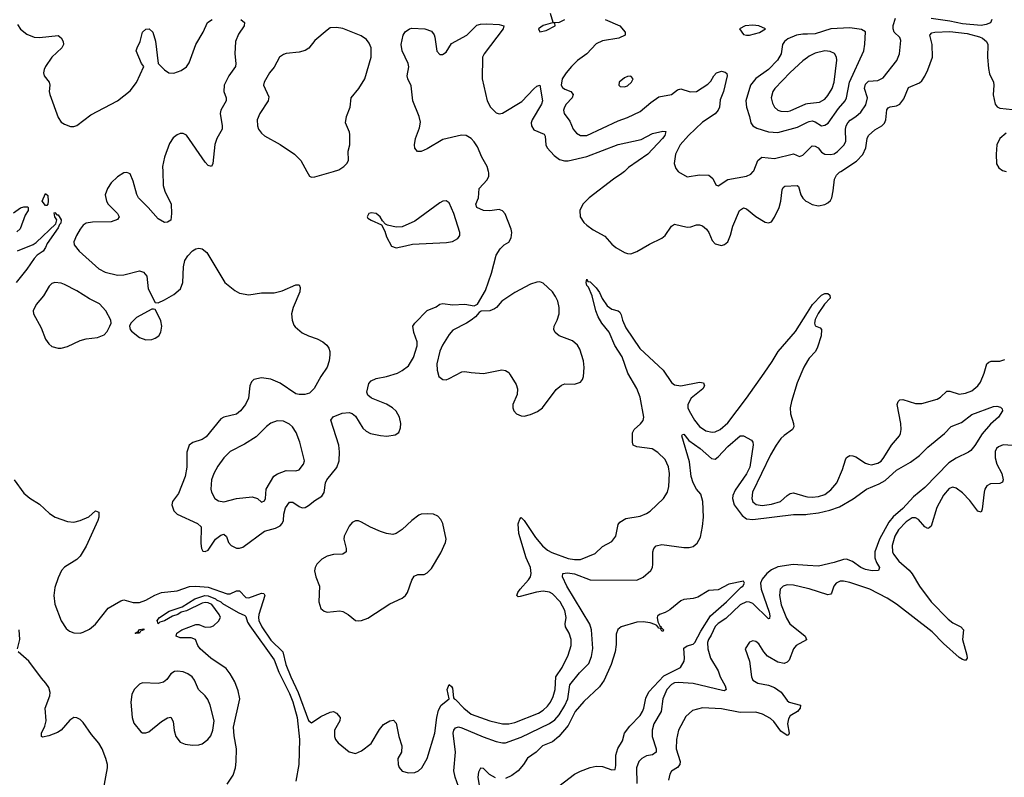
# Model space of a CAD drawing. Header units: inches. Extents: x 1550315 to 1685896, y 510706 to 640504.
# Tile 44 of 256: x 1584964 to 1591258, y 536129 to 540969. Entities that reach past the tile are written whole.
import ezdxf

# ---------------------------------------------------------------- set-up
doc = ezdxf.new("R2010")
doc.units = ezdxf.units.IN
doc.header["$MEASUREMENT"] = 0
for name, color, linetype in [('B5583', 7, 'Continuous'), ('B5584', 7, 'Continuous'), ('B5593', 7, 'Continuous'), ('B5594', 7, 'Continuous')]:
    doc.layers.add(name, color=color, linetype=linetype)

msp = doc.modelspace()

# ---------------------------------------------------------------- linework, layer by layer
at = {"layer": 'B5583', "color": 5}
for points, elevation in [([(1585879, 540000), (1585882.4, 539910), (1585893.2, 539873.2), (1585931.8, 539790), (1585934.9, 539730), (1585930, 539689.2), (1585910, 539676), (1585890, 539672.3), (1585850, 539697), (1585785.1, 539770), (1585724.2, 539830), (1585712.9, 539852.9), (1585690, 539937.2), (1585670, 539983.7), (1585650, 539993), (1585630, 539989.7), (1585590, 539965.4), (1585550, 539926.3), (1585525.2, 539890), (1585511.8, 539850), (1585518.7, 539810), (1585530, 539790.6), (1585590.5, 539730), (1585599.3, 539710), (1585590, 539693.2), (1585550, 539678.5), (1585430, 539675.4), (1585390, 539668.1), (1585370, 539655.5), (1585350, 539629.8), (1585326.8, 539590), (1585310.1, 539550), (1585311.8, 539530), (1585344.7, 539490), (1585470, 539376.3), (1585510, 539355), (1585590, 539335.9), (1585630, 539339.1), (1585730, 539363.7), (1585755.8, 539355.8), (1585777, 539330), (1585785.7, 539250), (1585830, 539162), (1585850, 539161), (1585890, 539179.5), (1585950, 539214), (1585991.3, 539248.7), (1586006.6, 539290), (1586011.6, 539390), (1586020.9, 539430), (1586039.3, 539460.7), (1586068.3, 539491.7), (1586090, 539504.4), (1586110, 539508.4), (1586130, 539506), (1586160.6, 539480.6), (1586275.8, 539290), (1586338.9, 539238.9), (1586370, 539222.8), (1586430, 539212.2), (1586510, 539224.9), (1586590, 539223.1), (1586642.7, 539237.3), (1586730, 539274), (1586750, 539276), (1586757.5, 539257.5), (1586754.4, 539230), (1586712.8, 539130), (1586702.6, 539090), (1586705.7, 539050), (1586717.7, 539017.8), (1586725.7, 539005.7), (1586770, 538968.4), (1586810, 538948.5), (1586866, 538930), (1586902.8, 538910), (1586926.8, 538890), (1586940.7, 538870), (1586947.3, 538850), (1586947.5, 538827.5), (1586943, 538790), (1586930.6, 538750), (1586890, 538689.2), (1586847.2, 538612.8), (1586816.4, 538583.6), (1586786.6, 538573.4), (1586750, 538574.3), (1586730, 538579.7), (1586630, 538647.2), (1586570, 538672.7), (1586510, 538680.3), (1586460.7, 538670), (1586445.4, 538654.6), (1586436.5, 538630), (1586427.7, 538550), (1586407.6, 538510), (1586376.5, 538470), (1586350, 538449.7), (1586270, 538429.7), (1586250, 538419.7), (1586156.8, 538303.2), (1586130, 538286.4), (1586071.7, 538268.3), (1586047.3, 538250), (1586033.5, 538206.5), (1586032.9, 538110), (1586021.8, 538050), (1585979, 537941.1), (1585942, 537890), (1585936, 537870), (1585950, 537830.5), (1585970.2, 537810.2), (1586102, 537750), (1586124.4, 537730), (1586122.8, 537622.8), (1586125.5, 537590), (1586134.4, 537574.4), (1586150, 537570.7), (1586170, 537579.1), (1586216.4, 537650), (1586250, 537675.8), (1586270, 537681.7), (1586286.3, 537666.3), (1586299.7, 537630), (1586316.5, 537610), (1586350, 537593.5), (1586370, 537592.8), (1586390, 537598.4), (1586530, 537701.8), (1586600.3, 537719.7), (1586630, 537735.5), (1586643.1, 537750), (1586651, 537769), (1586653.6, 537810), (1586664.1, 537850), (1586690, 537887.6), (1586710, 537886.9), (1586750, 537859.2), (1586770, 537851.3), (1586790, 537853.6), (1586810, 537864.4), (1586850, 537897.8), (1586896.1, 537923.9), (1586910.9, 537949.1), (1586919.2, 538010), (1586927.2, 538030), (1586991.9, 538108.1), (1587005.7, 538150), (1587008.2, 538208.2), (1587003.5, 538250), (1586952.7, 538410), (1586967.3, 538432.7), (1587024.9, 538455.1), (1587070, 538459.3), (1587090, 538453), (1587110, 538436.3), (1587158.5, 538358.5), (1587179.9, 538340), (1587206.3, 538326.3), (1587270, 538311.6), (1587311.1, 538308.9), (1587364.2, 538315.8), (1587388.1, 538331.9), (1587398.8, 538361.2), (1587400.4, 538390), (1587391.1, 538430), (1587370, 538467), (1587346.6, 538490), (1587310, 538513.6), (1587214, 538550), (1587189.7, 538569.7), (1587182.9, 538590), (1587195.9, 538644.1), (1587210, 538660.7), (1587243.8, 538676.2), (1587310, 538688.5), (1587379.3, 538710), (1587410, 538727), (1587450, 538758.4), (1587481.7, 538810), (1587505.1, 538885.1), (1587505.6, 538910), (1587483.6, 538970), (1587478.4, 539010), (1587489.4, 539030), (1587570, 539110.8), (1587626.3, 539133.7), (1587649.4, 539150.6), (1587670, 539154.8), (1587731.9, 539148.1), (1587810.5, 539150.5), (1587870, 539141), (1587890, 539151), (1587941.7, 539238.3), (1587981.3, 539350), (1588010, 539464.7), (1588035.5, 539504.5), (1588062, 539530), (1588090, 539547.3), (1588105.6, 539574.4), (1588109.6, 539610), (1588105.1, 539630), (1588067.7, 539727.7), (1588050, 539747.8), (1588030, 539755.6), (1587970, 539748.8), (1587930, 539750.6), (1587886.2, 539770), (1587880.7, 539790), (1587896.8, 539830), (1587901.1, 539890), (1587953.6, 539946.4), (1587962.3, 539970), (1587963.2, 539990), (1587960.6, 540000)], 520), ([(1586799.4, 540000), (1586816, 539970), (1586830, 539963), (1586850, 539966), (1586969.9, 540000)], 540), ([(1588829.9, 540000), (1588814.2, 539985.8), (1588760.6, 539950), (1588603.8, 539830), (1588564.1, 539790), (1588544.1, 539750), (1588547.3, 539710), (1588570, 539674.3), (1588590, 539655.2), (1588630, 539625.7), (1588705.5, 539585.5), (1588750, 539534), (1588774.1, 539514.1), (1588830, 539481.7), (1588850, 539474.9), (1588870, 539473.1), (1588910, 539489), (1588990, 539535.6), (1589070, 539573.1), (1589091.1, 539590), (1589130, 539650.5), (1589150, 539662), (1589230, 539643.2), (1589254.4, 539645.6), (1589290, 539657.4), (1589310, 539658.9), (1589330, 539651.7), (1589355.3, 539630), (1589370.2, 539610.2), (1589390, 539558.8), (1589410, 539538), (1589450, 539526.4), (1589470, 539533), (1589491.3, 539550), (1589508.6, 539591.4), (1589522.8, 539650), (1589566.2, 539750), (1589590, 539767.9), (1589610, 539761.2), (1589670, 539711.1), (1589730, 539675.3), (1589750, 539670.3), (1589770, 539678.4), (1589790, 539708), (1589819.5, 539770), (1589829.3, 539810), (1589837.7, 539882.3), (1589844.1, 539895.9), (1589855.2, 539904.8), (1589933.4, 539910), (1589942.5, 539902.5), (1589958, 539850), (1589969.6, 539829.6), (1589990, 539810.2), (1590000, 539804.6)], 520), ([(1589173.3, 540000), (1589176.5, 539996.5), (1589230, 539964), (1589310, 539977), (1589370, 539976.4), (1589394.7, 539954.7), (1589414.4, 539914.4), (1589430, 539907.7), (1589491.9, 539948.1), (1589610, 539968.9), (1589638.2, 539981.8), (1589653.3, 540000)], 540), ([(1584924.5, 539735.5), (1584970, 539767.3), (1584990, 539774), (1585013.7, 539773.7), (1585018, 539770), (1585019.1, 539750), (1585000.3, 539719.7), (1584967.7, 539632.3), (1584947.1, 539612.9)], 480), ([(1584950, 539492), (1585050, 539533.4), (1585070, 539546.4), (1585194.7, 539665.3), (1585202, 539690), (1585189.6, 539710), (1585184, 539736), (1585190, 539738), (1585202.8, 539722.8), (1585210, 539722.8), (1585230, 539691.3), (1585227.7, 539670), (1585218.9, 539661.1), (1585210, 539638.4), (1585140.9, 539539.1), (1585130, 539513), (1585113.8, 539490), (1585076.4, 539463.6), (1585056.7, 539443.3), (1585010, 539374.9), (1584942, 539290)], 480), ([(1584930, 538030.3), (1584990, 537944.9), (1585030, 537911.8), (1585090, 537873.4), (1585153.9, 537813.9), (1585190.1, 537790.1), (1585270, 537762.6), (1585310, 537758.4), (1585351.5, 537768.5), (1585406.5, 537793.5), (1585450, 537830.8), (1585470, 537822), (1585470.3, 537790.3), (1585463.1, 537770), (1585390, 537605.7), (1585350, 537541.5), (1585330, 537519.8), (1585250, 537471.8), (1585232.1, 537450), (1585210, 537404.2), (1585190, 537341.6), (1585182.9, 537290), (1585190, 537234.4), (1585230, 537129), (1585260.5, 537080.5), (1585282.1, 537062.1), (1585310, 537052.2), (1585350, 537050.2), (1585370, 537055.2), (1585410, 537074.7), (1585450, 537108), (1585530, 537210.3), (1585610, 537255.3), (1585630, 537261.8), (1585690, 537246.1), (1585730, 537245.5), (1585770, 537260.1), (1585827.5, 537292.5), (1585870, 537308.5), (1585970, 537320.5), (1586050, 537347.2), (1586090, 537350.7), (1586170, 537344.3), (1586290, 537301.5), (1586310, 537300.1), (1586350, 537319.3), (1586370, 537319.2), (1586410, 537278.5), (1586430, 537274.6), (1586510, 537306), (1586523.9, 537303.9), (1586531.6, 537290), (1586493.8, 537170), (1586490.5, 537150), (1586493.6, 537130), (1586512.4, 537090), (1586570, 537005.7), (1586646.6, 536930), (1586665.8, 536850), (1586696.5, 536770), (1586744.9, 536670), (1586810, 536491.8), (1586830, 536476.9), (1586890, 536517.6), (1586950, 536546), (1586970, 536550.3), (1586990, 536539.3), (1587012.7, 536510), (1587010.4, 536490), (1586977.3, 536430), (1586976.5, 536390), (1586983.6, 536370), (1586999.5, 536350), (1587070, 536292), (1587110, 536282), (1587150, 536298), (1587210, 536345.8), (1587264.7, 536435.3), (1587290, 536466), (1587330, 536490.3), (1587354.1, 536494.1), (1587370, 536474.8), (1587387.6, 536390), (1587408, 536330), (1587404.2, 536290), (1587382.4, 536250), (1587383.2, 536210), (1587390, 536190.6), (1587408.2, 536168.2), (1587450, 536157), (1587490, 536160.3), (1587514, 536170), (1587534.3, 536190), (1587568.3, 536250), (1587619, 536410), (1587629.9, 536510.1), (1587641.9, 536558.1), (1587657.6, 536590), (1587709.4, 536630), (1587696.2, 536690), (1587710, 536722), (1587724, 536710), (1587730, 536698), (1587736.8, 536636.8), (1587741, 536630), (1587750, 536626), (1587803.5, 536570), (1587850, 536531.8), (1587970, 536489.6), (1588050, 536470.6), (1588090, 536470.6), (1588130, 536479.3), (1588281.1, 536538.9), (1588310, 536557.1), (1588337.4, 536582.6), (1588357.1, 536610), (1588374.4, 536645.6), (1588386.9, 536690), (1588392.2, 536770), (1588431.7, 536830), (1588469.9, 536910.1), (1588489.2, 536970), (1588489.8, 537010), (1588475.7, 537050), (1588452.2, 537090), (1588450.6, 537110), (1588458.4, 537150), (1588450, 537194), (1588419.6, 537250), (1588370, 537300.5), (1588350, 537312.1), (1588310, 537318.3), (1588267.9, 537312.1), (1588164.2, 537284.2), (1588150, 537282.9), (1588142.9, 537290), (1588148.5, 537310), (1588163.1, 537330), (1588217, 537390), (1588229, 537410), (1588234.5, 537430), (1588230.5, 537470), (1588202.7, 537530), (1588154.2, 537685.8), (1588151, 537749), (1588161.1, 537778.9), (1588170, 537787.7), (1588190, 537768.5), (1588260.7, 537660.7), (1588306.8, 537606.8), (1588339.2, 537579.2), (1588365.5, 537565.5), (1588470, 537527.3), (1588510, 537519.6), (1588550, 537521.2), (1588642.1, 537557.9), (1588690, 537603.6), (1588750, 537635.8), (1588775.1, 537670), (1588790, 537744.7), (1588800.4, 537759.6), (1588838.6, 537781.4), (1588930, 537796.9), (1588970, 537814.6), (1588993.6, 537830), (1589080.7, 537910), (1589104.7, 537950), (1589112.9, 537987.1), (1589118, 538070), (1589112, 538112), (1589090, 538159.7), (1589043.1, 538203.1), (1589006.9, 538226.9), (1588910, 538240.6), (1588886.6, 538250), (1588881, 538270), (1588881.7, 538330), (1588891.2, 538350), (1588932.7, 538387.3), (1588950, 538408.9), (1588954.8, 538430), (1588930, 538558), (1588910, 538611.8), (1588851.4, 538711.4), (1588814.7, 538814.7), (1588768.3, 538888.3), (1588731.7, 538971.7), (1588685.9, 539030), (1588663, 539070), (1588646.8, 539110), (1588624.5, 539204.5), (1588599.3, 539259.3), (1588589.3, 539270.7), (1588585.2, 539290), (1588590, 539310.7), (1588596, 539296), (1588610, 539293.4), (1588650, 539255.3), (1588670, 539225.3), (1588687.3, 539187.3), (1588720.4, 539140.4), (1588750, 539119.7), (1588790, 539108.5), (1588799.5, 539099.5), (1588810, 539084), (1588817.1, 539050), (1588839.4, 538999.4), (1588928.7, 538868.7), (1589077.1, 538730), (1589130, 538650.2), (1589150, 538635.9), (1589190, 538629.4), (1589310, 538653.8), (1589335.5, 538650), (1589341.1, 538630), (1589330.2, 538610), (1589256.1, 538550), (1589235, 538510), (1589235.9, 538490), (1589242.8, 538470), (1589277.4, 538410), (1589309.4, 538370), (1589350, 538341.6), (1589390, 538333.3), (1589410, 538335.9), (1589440.9, 538350), (1589490, 538394), (1589610, 538550.9), (1589723.9, 538710), (1589775.2, 538784.8), (1589812.5, 538850), (1589923.8, 538976.2), (1590000, 539097.5)], 480), ([(1590000, 538789.6), (1589976.2, 538750), (1589933.5, 538650), (1589897.6, 538530), (1589890.1, 538490), (1589891.5, 538450), (1589910.9, 538390), (1589913.1, 538366.9), (1589903.2, 538350), (1589850, 538312.4), (1589830, 538292.8), (1589799, 538250), (1589763.5, 538190), (1589649.4, 537950), (1589644.6, 537910), (1589650, 537889), (1589671.6, 537871.6), (1589710, 537866), (1589770, 537873), (1589827.8, 537890), (1589870, 537930.2), (1589890, 537942.6), (1589910, 537945.2), (1589990, 537922.9), (1590000, 537921.7)], 480), ([(1587768.7, 536070), (1587747.7, 536130), (1587740.3, 536170), (1587751, 536290), (1587736, 536410), (1587738.8, 536430), (1587750, 536444.9), (1587770, 536450.9), (1587790, 536445.3), (1587927.4, 536387.4), (1588010, 536358), (1588050, 536349.3), (1588070, 536350.1), (1588170, 536385.9), (1588350, 536471.7), (1588384.1, 536495.9), (1588412.1, 536527.9), (1588450, 536587.6), (1588468.5, 536630), (1588481, 536719), (1588543.2, 536796.8), (1588603, 536857), (1588619.9, 536900.1), (1588628.5, 536951.5), (1588618.8, 537070), (1588608.2, 537108.2), (1588461.2, 537350), (1588433.3, 537410), (1588436, 537430), (1588465.3, 537434.7), (1588510, 537429.4), (1588610, 537390.2), (1588910, 537389.2), (1588950, 537407.1), (1588999.2, 537450), (1589009.8, 537470), (1589011.9, 537490), (1589011.1, 537570), (1589017.4, 537590), (1589032.2, 537607.8), (1589070, 537615.8), (1589210, 537597.4), (1589243, 537597), (1589270, 537604.4), (1589294.3, 537625.7), (1589316.1, 537663.9), (1589330, 537730.8), (1589334.5, 537790), (1589330.9, 537890.9), (1589317.7, 537937.7), (1589289.8, 537970), (1589270, 538009.5), (1589256.8, 538050), (1589245, 538145), (1589197.2, 538310), (1589201.5, 538318.5), (1589210, 538320.7), (1589241.6, 538281.6), (1589314.3, 538230), (1589385.9, 538165.9), (1589410, 538160.8), (1589430, 538175.6), (1589490, 538242.3), (1589570, 538310.4), (1589590, 538310.7), (1589642, 538282), (1589650.6, 538270.6), (1589652.4, 538252.4), (1589631.2, 538110), (1589610, 538067.2), (1589537.2, 537962.8), (1589522.7, 537930), (1589520.1, 537910), (1589530.6, 537870), (1589581.6, 537801.6), (1589610, 537781), (1589650, 537776.1), (1589910, 537807.1), (1589990, 537808.6), (1590000, 537809.9)], 460), ([(1590000, 537482.3), (1589908, 537488), (1589810, 537472.9), (1589770, 537453.3), (1589740.1, 537430), (1589710, 537395.4), (1589700.6, 537370), (1589704.6, 537330), (1589755.2, 537184.8), (1589758.9, 537161.1), (1589756.2, 537143.8), (1589750, 537140.5), (1589650, 537239), (1589630, 537248.6), (1589610, 537249.9), (1589570, 537229.9), (1589477.6, 537142.4), (1589430, 537111.8), (1589410, 537092.2), (1589383.9, 537036.1), (1589366.9, 537010), (1589360.7, 536990), (1589362.6, 536950), (1589380.1, 536890), (1589428.2, 536810), (1589442.8, 536770), (1589474.3, 536714.3), (1589479.6, 536690), (1589470, 536681.4), (1589457.3, 536682.7), (1589270, 536727.5), (1589173.8, 536733.8), (1589150, 536731.7), (1589130, 536722.8), (1589100.1, 536690), (1589075, 536630), (1589065, 536550), (1589018.3, 536470), (1589006.2, 536430), (1589007.7, 536390), (1589033.2, 536310), (1589033.5, 536290), (1589010, 536273.2), (1588970, 536265.4), (1588940.8, 536250), (1588921.6, 536230), (1588907.4, 536190), (1588908.2, 536090)], 460), ([(1588382.6, 536050), (1588510, 536149), (1588550, 536169), (1588610, 536192.5), (1588650, 536199.4), (1588690, 536197.8), (1588750, 536176.9), (1588770, 536179.5), (1588775.5, 536204.5), (1588774.1, 536270), (1588787.1, 536312.9), (1588817.2, 536362.8), (1588830.1, 536410), (1588864.5, 536455.5), (1588930, 536524.7), (1588946.2, 536550), (1588955, 536570), (1588966, 536634), (1588985.6, 536674.4), (1589082, 536778), (1589188, 536830), (1589211.7, 536870), (1589214.7, 536890), (1589210, 536954.5), (1589230, 536968.4), (1589270, 536979.7), (1589279.6, 536990), (1589318.1, 537061.9), (1589380.4, 537159.6), (1589482.7, 537250), (1589575.5, 537344.5), (1589587.7, 537350), (1589598, 537370), (1589590, 537382.8), (1589497.6, 537362.4), (1589430, 537327.3), (1589370, 537322), (1589299.5, 537280.5), (1589270, 537270.7), (1589210, 537264.9), (1589190, 537255.5), (1589120.7, 537199.3), (1589090, 537182.4), (1589054, 537170), (1589042.3, 537157.7), (1589038.4, 537150), (1589042.9, 537122.9), (1589056.2, 537096.2), (1589064, 537090), (1589060.4, 537080.4), (1589070, 537082), (1589079, 537070), (1589077.2, 537062.8), (1589070, 537062.8), (1589059.8, 537079.8), (1589050, 537080.7), (1589038, 537098), (1589024.7, 537104.7), (1588994.7, 537114.7), (1588950, 537121.7), (1588910, 537119.3), (1588810, 537090.7), (1588787.3, 537072.7), (1588777, 537043), (1588778, 536978), (1588770.9, 536930), (1588745.2, 536850), (1588700.5, 536750), (1588670, 536707.8), (1588570, 536613.5), (1588514.2, 536550), (1588470, 536460.9), (1588410.5, 536389.5), (1588370, 536356.6), (1588305.6, 536330), (1588266.8, 536290), (1588209.4, 536250.6), (1588184.3, 536210), (1588150, 536170.2), (1588110, 536140.6), (1588070, 536121.3)], 440), ([(1590000, 537335.6), (1589910, 537355.6), (1589870, 537358.2), (1589843.7, 537350), (1589825.4, 537330), (1589820.9, 537290), (1589832.7, 537230), (1589866.1, 537146.1), (1589886.7, 537110), (1589984.9, 537030), (1589994.6, 537010), (1589992.8, 537007.2), (1589926.9, 536970), (1589910, 536949.6), (1589882.4, 536877.6), (1589870, 536864.7), (1589850, 536855.8), (1589810, 536863.5), (1589743.5, 536903.5), (1589720.7, 536930), (1589690, 536980.9), (1589670, 536997.2), (1589650, 537001.2), (1589630, 536992.7), (1589600.7, 536950), (1589628.7, 536870), (1589641.3, 536770), (1589650.6, 536750), (1589682.8, 536730), (1589750, 536717.4), (1589790, 536701.7), (1589832.2, 536672.2), (1589870, 536620.5), (1589884, 536610), (1589956, 536590), (1589954, 536570), (1589935.5, 536550), (1589890, 536520.7), (1589877.8, 536502.2), (1589871.3, 536470), (1589882, 536410), (1589879.3, 536400.7), (1589870, 536396), (1589830, 536424.7), (1589785.9, 536485.9), (1589764.1, 536504.1), (1589712.8, 536532.8), (1589670, 536545.7), (1589570, 536543), (1589450, 536566.8), (1589330, 536571.7), (1589264.9, 536555.1), (1589223.1, 536516.9), (1589175, 536430), (1589162.5, 536370), (1589160.9, 536310), (1589185.9, 536230), (1589184.5, 536210), (1589170, 536192.1), (1589131.8, 536168.2), (1589120.2, 536150), (1589111.6, 536110)], 480), ([(1586290, 536084.9), (1586330, 536142.6), (1586343.7, 536190), (1586348.7, 536230), (1586351.3, 536310), (1586334.3, 536394.3), (1586331.3, 536450), (1586370.5, 536630), (1586361.7, 536681.7), (1586339.3, 536739.3), (1586310.8, 536790.8), (1586283.3, 536823.3), (1586187, 536890), (1586119, 536950), (1586104, 536970), (1586088.7, 537010), (1586060.7, 537020.7), (1585990, 537020.7), (1585964, 537030), (1585969.4, 537050), (1586000.9, 537070), (1586090, 537104.9), (1586110, 537104.4), (1586150, 537088), (1586186, 537090), (1586203.1, 537096.9), (1586234.6, 537125.4), (1586248, 537150), (1586239, 537170), (1586192.3, 537232.3), (1586170, 537242.9), (1586150, 537245.6), (1586130, 537241.3), (1586030, 537192), (1585996.2, 537183.8), (1585976.3, 537170), (1585942, 537158), (1585891, 537129), (1585860.9, 537119.1), (1585850, 537109.7), (1585842.4, 537130), (1585858, 537150), (1585920.9, 537190), (1586002.8, 537217.2), (1586084.7, 537270), (1586148.7, 537290), (1586170, 537287.2), (1586215.5, 537270), (1586222.3, 537262.3), (1586250, 537250.1), (1586260.2, 537240.2), (1586361.9, 537181.8), (1586403, 537163), (1586410, 537155.6), (1586420.8, 537120.8), (1586435.6, 537095.6), (1586590, 536878.9), (1586620.7, 536800.7), (1586690, 536664.1), (1586710, 536612), (1586737.4, 536510), (1586752.7, 536370), (1586748, 536210), (1586730, 536104.5)], 460), ([(1584949.8, 536950), (1584964.9, 537010), (1584960.4, 537070)], 480), ([(1585501.1, 536050), (1585526.6, 536190), (1585525.8, 536210), (1585514.8, 536250), (1585491.9, 536310), (1585470, 536347.8), (1585422.9, 536402.9), (1585370, 536478.7), (1585350, 536498.9), (1585330, 536509.9), (1585310, 536510.6), (1585285.2, 536494.8), (1585230.1, 536429.9), (1585205.3, 536414.7), (1585150, 536394.6), (1585110, 536386.4), (1585102.9, 536390), (1585103.7, 536410), (1585124.3, 536455.7), (1585132.7, 536490), (1585126.2, 536570), (1585157.3, 536650), (1585158.2, 536670), (1585150, 536701.6), (1585132.3, 536730), (1585102.8, 536762.8), (1585022.8, 536870), (1584954.8, 536930)], 480), ([(1588004.8, 536124.8), (1587967.8, 536147.8), (1587930, 536184.4), (1587910, 536187.7), (1587897.3, 536162.8), (1587892.1, 536130), (1587905, 536050)], 440)]:
    msp.add_lwpolyline(points, dxfattribs=dict(at, elevation=elevation))
for points, elevation in [([(1585138, 539782), (1585130, 539782.7), (1585109, 539810), (1585130, 539858), (1585144.7, 539844.7), (1585146.8, 539810), (1585144.7, 539790)], 480), ([(1587690, 539811.8), (1587670, 539809.6), (1587650, 539799.7), (1587490, 539682.6), (1587410, 539644.5), (1587370, 539642.7), (1587315.3, 539655.3), (1587302, 539662), (1587283.1, 539683.1), (1587269, 539710), (1587244, 539730), (1587210, 539735.6), (1587196, 539730), (1587184.9, 539710), (1587190, 539701), (1587210, 539687.3), (1587278, 539658), (1587298.8, 539618.8), (1587310, 539582), (1587342, 539522), (1587370, 539511), (1587430, 539524.4), (1587475.8, 539535.8), (1587693.5, 539546.5), (1587730, 539552.2), (1587766, 539570), (1587776.9, 539590), (1587777.4, 539610), (1587738.8, 539730), (1587710, 539799.3)], 540), ([(1585189.4, 539290.6), (1585170, 539283.1), (1585153.2, 539266.8), (1585116.3, 539203.7), (1585070, 539149.8), (1585051.4, 539110), (1585052.1, 539090), (1585101.2, 539001.2), (1585130, 538927.7), (1585150, 538897.1), (1585170, 538881.3), (1585210, 538870.3), (1585230, 538870.3), (1585270, 538882), (1585350, 538919.6), (1585390.3, 538930.3), (1585461.6, 538938.4), (1585504.1, 538955.9), (1585524.1, 538975.9), (1585541.2, 539010), (1585549.2, 539030), (1585546, 539050), (1585514.5, 539110), (1585473.5, 539153.5), (1585410, 539184.8), (1585330, 539236.8), (1585250, 539277.1), (1585230, 539286.3)], 520), ([(1588290, 539293.3), (1588270, 539292.1), (1588230, 539278.8), (1588130, 539226.8), (1588045.5, 539170), (1588012.7, 539130), (1587999.3, 539120.7), (1587970, 539109.6), (1587914, 539106), (1587900.7, 539099.3), (1587877.3, 539070), (1587850.7, 539050), (1587820.7, 539030), (1587734, 538986), (1587710, 538958), (1587666.3, 538890), (1587649.4, 538850.6), (1587630.3, 538770), (1587632.9, 538730), (1587644.6, 538690), (1587670, 538670.4), (1587690, 538668.8), (1587710, 538675.8), (1587790, 538720.3), (1587810, 538722), (1587850, 538714), (1587928.5, 538708.5), (1588047.1, 538732.9), (1588070, 538728.8), (1588090, 538714.4), (1588100.2, 538700.2), (1588137.4, 538637.4), (1588147.2, 538610), (1588144.8, 538575.2), (1588117, 538510), (1588117, 538490), (1588123.7, 538470), (1588139.3, 538450), (1588170, 538437.3), (1588190, 538436.2), (1588230, 538446.4), (1588273.9, 538466.1), (1588306.3, 538490), (1588392.8, 538607.2), (1588426.9, 538633.1), (1588450, 538642.4), (1588510, 538641.5), (1588550, 538653), (1588562.4, 538670), (1588568.2, 538690), (1588572.6, 538747.4), (1588569, 538790), (1588543.9, 538863.9), (1588529.8, 538890), (1588497.5, 538917.5), (1588413, 538950), (1588387.7, 538970), (1588379.3, 538990), (1588381.6, 539010), (1588400.7, 539050), (1588412.8, 539090), (1588412.5, 539130), (1588403.7, 539170), (1588390, 539201.1), (1588370, 539230.8), (1588310, 539285.7)], 520), ([(1585819, 539119), (1585810, 539119), (1585710, 539066.6), (1585674, 539030), (1585666.8, 539010), (1585670.7, 538990), (1585678.8, 538978.8), (1585730, 538938.4), (1585770, 538924.2), (1585810, 538926), (1585830, 538933.4), (1585854, 538950), (1585866.7, 538973.3), (1585871.9, 539010), (1585865.6, 539045.6), (1585850, 539081.2), (1585830, 539118)], 520), ([(1586610, 538405.8), (1586570, 538392.2), (1586542, 538370), (1586476.8, 538303.2), (1586402.4, 538257.6), (1586310, 538209.7), (1586270.3, 538170), (1586230, 538116.2), (1586205.5, 538070), (1586191.3, 538030), (1586185.2, 537970), (1586190.2, 537950.2), (1586212.2, 537910), (1586235.3, 537895.3), (1586270, 537888.6), (1586349.2, 537910), (1586450, 537919.7), (1586484, 537910), (1586510, 537887.3), (1586530, 537896), (1586535.6, 537910), (1586540.3, 537970), (1586588, 538052), (1586611.9, 538068.1), (1586667.9, 538087.9), (1586730, 538087), (1586750, 538092.7), (1586778.9, 538130), (1586785.1, 538150), (1586754.6, 538270), (1586731.2, 538331.2), (1586707.7, 538367.7), (1586690, 538384.7), (1586650, 538403.8)], 540), ([(1587572.4, 537812.4), (1587530, 537809.7), (1587515.8, 537804.2), (1587470, 537768.6), (1587410, 537711.9), (1587370, 537686.2), (1587350, 537680.8), (1587310, 537686.2), (1587270, 537699.4), (1587206.8, 537726.8), (1587150, 537759.8), (1587130, 537767.2), (1587110, 537767.1), (1587090, 537757.4), (1587070, 537733.3), (1587038.5, 537670), (1587036.1, 537650), (1587051.5, 537590), (1587051.2, 537568.8), (1587030, 537555.4), (1586970, 537551.6), (1586930, 537542.4), (1586896.7, 537523.3), (1586864, 537490), (1586852.9, 537470), (1586848.2, 537448.2), (1586856.5, 537410), (1586880.8, 537350), (1586875.8, 537250), (1586890, 537206.8), (1586910, 537190.5), (1586930, 537183.8), (1587010, 537192.2), (1587030, 537188.4), (1587064.9, 537170), (1587110, 537130.4), (1587130, 537127.9), (1587150, 537130.2), (1587190, 537146), (1587330, 537237.8), (1587410, 537273.4), (1587429.8, 537290.2), (1587443.1, 537310), (1587470.9, 537389.1), (1587486.5, 537413.5), (1587510, 537423.7), (1587550, 537424.7), (1587570, 537435.8), (1587596.1, 537463.9), (1587656.2, 537563.8), (1587686, 537630), (1587690.5, 537650), (1587670, 537749.3), (1587656.3, 537776.3), (1587637, 537797), (1587610, 537809.6)], 520), ([(1585706.6, 537046.6), (1585702, 537050), (1585718, 537058), (1585726, 537054), (1585721.2, 537061.2), (1585730, 537074), (1585756.9, 537076.9), (1585758, 537070), (1585736.8, 537063.2), (1585730, 537049.8)], 460), ([(1585972.1, 536807.9), (1585954.9, 536805.1), (1585930.6, 536790), (1585905.9, 536754.2), (1585882.7, 536737.2), (1585850, 536728.6), (1585750, 536732.5), (1585730, 536723.9), (1585695.8, 536690), (1585681.8, 536658.2), (1585674.5, 536610), (1585682.7, 536510), (1585694.2, 536474.2), (1585739.3, 536419.3), (1585750, 536413.4), (1585770, 536413), (1585790, 536419.3), (1585870, 536485.3), (1585910, 536508), (1585930, 536513), (1585946.2, 536486.2), (1585951.9, 536428.1), (1585962.3, 536390), (1585990, 536354.4), (1586021.6, 536341.6), (1586070, 536333.8), (1586110, 536336.5), (1586130, 536343.6), (1586167.8, 536370), (1586185.9, 536394.1), (1586199.1, 536430), (1586206.6, 536490), (1586181.6, 536590), (1586166.5, 536626.5), (1586149.7, 536649.7), (1586107, 536690), (1586082, 536750), (1586067.6, 536770), (1586039.5, 536790), (1586010, 536802.2)], 480)]:
    msp.add_lwpolyline(points, close=True, dxfattribs=dict(at, elevation=elevation))
at = {"layer": 'B5584', "color": 5}
for points, elevation in [([(1584950, 540938), (1584970, 540908.2), (1585010, 540876.3), (1585057.9, 540857.9), (1585090, 540855.5), (1585210, 540868.4), (1585230, 540854), (1585243.2, 540830), (1585244.6, 540810), (1585232.7, 540790), (1585170, 540728.7), (1585130.2, 540670), (1585120.2, 540650), (1585116.6, 540630), (1585121, 540610), (1585152.4, 540570), (1585157.8, 540550), (1585152.5, 540510), (1585156.6, 540490), (1585210, 540344.4), (1585230, 540314.9), (1585250, 540300.8), (1585290, 540286.9), (1585310, 540286.9), (1585330, 540293.6), (1585419.5, 540360.5), (1585589.3, 540450.7), (1585670, 540513.8), (1585711.9, 540568.1), (1585758, 540670), (1585743.5, 540690), (1585709.7, 540770), (1585714.5, 540790), (1585735.1, 540830), (1585749.7, 540890), (1585770, 540908.5), (1585791.3, 540911.3), (1585816.5, 540890), (1585832.3, 540832.3), (1585850.4, 540690), (1585890, 540648.9), (1585917.3, 540630), (1585950, 540627.5), (1585996, 540644), (1586030, 540667.6), (1586047, 540693), (1586089.3, 540810.7), (1586136.2, 540890), (1586164.2, 540950), (1586194.7, 540970)], 520), ([(1586377, 540970), (1586402.4, 540950), (1586400.3, 540930), (1586362.9, 540877.1), (1586343.8, 540830), (1586338.8, 540750), (1586345.5, 540690), (1586343.2, 540670), (1586300.9, 540610), (1586271.9, 540550), (1586269.3, 540510), (1586283.2, 540470), (1586283.6, 540450), (1586250, 540391.8), (1586246.4, 540370), (1586259.6, 540290), (1586258.9, 540270), (1586224.2, 540210), (1586211.9, 540171.9), (1586199.1, 540050), (1586190.8, 540030), (1586170, 540038), (1586150, 540058), (1586030, 540231.5), (1586010, 540242.4), (1585990, 540242), (1585970, 540233.7), (1585945.5, 540214.6), (1585922.7, 540177.3), (1585889.3, 540090.7), (1585877.8, 540030), (1585879, 540000)], 520), ([(1588356.3, 541010), (1588372, 540952), (1588410, 540951), (1588449.5, 540970.5)], 540), ([(1588707.7, 540970), (1588800.4, 540930), (1588835.5, 540890), (1588834.8, 540870), (1588794.8, 540850), (1588690, 540833.8), (1588650, 540814.5), (1588590.1, 540749.9), (1588530, 540707.2), (1588491.5, 540670), (1588458.2, 540630), (1588433, 540590), (1588426.5, 540550), (1588435.1, 540535.1), (1588450, 540524.3), (1588488.4, 540510), (1588503.2, 540490), (1588495, 540470), (1588457.6, 540430), (1588446, 540410), (1588441.3, 540390), (1588444, 540370), (1588480.4, 540320.4), (1588503.2, 540270), (1588523.1, 540243.1), (1588550, 540228.4), (1588590, 540229.5), (1588790, 540323.2), (1588850, 540343.8), (1588930, 540382), (1588999.6, 540440.4), (1589050, 540475), (1589130, 540491.3), (1589170, 540521.3), (1589190, 540527.1), (1589250, 540509), (1589290, 540510.4), (1589363.5, 540556.5), (1589383.3, 540576.7), (1589401.6, 540610), (1589419.3, 540630), (1589450, 540639.5), (1589474.4, 540634.4), (1589484.1, 540624.1), (1589486.7, 540610), (1589463.6, 540510), (1589442.3, 540457.7), (1589436.9, 540410), (1589430.1, 540389.9), (1589410, 540367.2), (1589330, 540314.2), (1589238.5, 540230), (1589185.8, 540170), (1589156.5, 540110), (1589148.9, 540050), (1589157.7, 540017.7), (1589173.3, 540000)], 540), ([(1586969.9, 540000), (1587005.2, 540010), (1587036, 540030), (1587056, 540050), (1587066, 540070), (1587063.7, 540130), (1587075.1, 540170), (1587074.5, 540234.5), (1587072.7, 540250), (1587046.3, 540310), (1587053.6, 540350), (1587076.3, 540410), (1587083.5, 540470), (1587131.2, 540528.8), (1587170.8, 540590), (1587210.7, 540730), (1587210.8, 540790), (1587198.8, 540818.8), (1587181.6, 540841.6), (1587146.6, 540866.6), (1587030, 540912), (1586990, 540919.3), (1586950, 540917.2), (1586930, 540902.7), (1586850, 540835.8), (1586812.2, 540787.8), (1586790, 540772), (1586750, 540762.2), (1586667.9, 540752.1), (1586650, 540746.6), (1586625.3, 540730), (1586590, 540666), (1586561.3, 540630), (1586526.7, 540570), (1586523.7, 540550), (1586555.9, 540475.9), (1586553.6, 540450), (1586499.5, 540370), (1586482.6, 540330), (1586484.6, 540290), (1586491.8, 540270), (1586510, 540244.4), (1586530, 540227.2), (1586630, 540172.2), (1586720.7, 540110), (1586760.7, 540070), (1586799.4, 540000)], 540), ([(1587960.6, 540000), (1587952.9, 540030), (1587917.5, 540090), (1587890, 540156), (1587870, 540187.9), (1587850, 540208.9), (1587817.6, 540230), (1587788.3, 540231.7), (1587670, 540203.1), (1587570, 540144.7), (1587530, 540126.6), (1587506.8, 540126.8), (1587490, 540148), (1587487.6, 540170), (1587495.1, 540210), (1587521, 540279), (1587526.3, 540313.7), (1587517.1, 540350), (1587476.8, 540450), (1587466.5, 540546.5), (1587446, 540590), (1587441.6, 540610), (1587451.3, 540668.7), (1587448.2, 540690), (1587409.6, 540770), (1587402.4, 540810), (1587415.1, 540870), (1587428.2, 540891.8), (1587455.3, 540910), (1587470, 540914.4), (1587554, 540910), (1587596.4, 540896.4), (1587612.8, 540872.8), (1587617.5, 540857.5), (1587630, 540766.8), (1587650, 540746), (1587666.2, 540746.2), (1587690, 540762), (1587723.5, 540816.5), (1587823, 540870), (1587886.9, 540933.1), (1587910, 540940.4), (1587950, 540941.8), (1588030, 540938.3), (1588058.5, 540930), (1588055, 540910), (1587933.4, 540750), (1587923.5, 540730), (1587921.4, 540590), (1587952.9, 540450), (1587974.7, 540410), (1588010, 540374), (1588030, 540366.9), (1588050, 540371.3), (1588174, 540446), (1588250, 540526.7), (1588270, 540544.2), (1588290, 540550.4), (1588305.4, 540450), (1588299.1, 540430), (1588240.1, 540330), (1588233.9, 540310), (1588235.2, 540290), (1588250, 540265.2), (1588316.7, 540236.7), (1588324.1, 540224.1), (1588328.2, 540170), (1588335.3, 540150), (1588380.3, 540100.3), (1588415.5, 540075.5), (1588447.4, 540067.4), (1588470, 540067.5), (1588590, 540095.3), (1588790, 540171.7), (1588936.3, 540203.7), (1589010, 540241.6), (1589076, 540256), (1589093.7, 540253.7), (1589088.7, 540230), (1589073.8, 540210), (1588980.2, 540110), (1588856.2, 540023.8), (1588829.9, 540000)], 520), ([(1590000, 540877), (1589970, 540876.8), (1589929.4, 540870.6), (1589873.7, 540846.3), (1589853, 540830), (1589840.5, 540810), (1589832.4, 540750), (1589807.5, 540710), (1589750, 540651.6), (1589670, 540593.5), (1589635, 540550), (1589606.8, 540450), (1589609.2, 540410), (1589630.1, 540350.1), (1589637.3, 540310), (1589650.9, 540290.9), (1589676.6, 540276.6), (1589750, 540252.9), (1589810, 540248.2), (1589937.1, 540282.9), (1590000, 540313.8)], 560), ([(1590000, 540728.3), (1589970, 540705.4), (1589888.9, 540631.1), (1589792.2, 540530), (1589778.8, 540510), (1589768.4, 540470), (1589775.4, 540435.4), (1589790, 540410.4), (1589811.1, 540391.1), (1589830, 540384.2), (1589870, 540382), (1589890, 540387.5), (1589990, 540432), (1590000, 540433.2)], 580), ([(1589653.3, 540000), (1589656.4, 540003.6), (1589683.1, 540070), (1589709.3, 540090.7), (1589790, 540083.1), (1589910, 540111.6), (1589950, 540095.6), (1589970, 540103.2), (1590000, 540132.7)], 540)]:
    msp.add_lwpolyline(points, dxfattribs=dict(at, elevation=elevation))
for points, elevation in [([(1588370, 540948), (1588310, 540932), (1588281, 540910), (1588290, 540892), (1588330, 540900.7), (1588388, 540930), (1588386, 540946)], 540), ([(1589650, 540934.8), (1589600.7, 540930), (1589566, 540910), (1589590, 540875.3), (1589610, 540869.1), (1589630, 540869.2), (1589693.6, 540886.4), (1589732.7, 540910), (1589689.3, 540930)], 560), ([(1588870, 540609), (1588850, 540606.6), (1588830, 540597), (1588797.3, 540570), (1588794.8, 540550), (1588803.1, 540543.1), (1588830, 540540.4), (1588850, 540545.7), (1588875.6, 540570), (1588885.2, 540590)], 560)]:
    msp.add_lwpolyline(points, close=True, dxfattribs=dict(at, elevation=elevation))
at = {"layer": 'B5593', "color": 5}
for points, elevation in [([(1590000, 539804.6), (1590030, 539787.9), (1590070, 539779.6), (1590110, 539788), (1590130, 539798.9), (1590146.2, 539813.8), (1590155.3, 539830), (1590165.2, 539874.8), (1590173.2, 539950), (1590185, 539975), (1590205.5, 539994.5), (1590213.9, 540000)], 520), ([(1590000, 539097.5), (1590032.9, 539150), (1590090, 539208.8), (1590110, 539220.7), (1590130, 539219), (1590142, 539210), (1590144.9, 539190), (1590109.2, 539150.8), (1590068.5, 539091.5), (1590050, 539052.7), (1590044.4, 539030), (1590050, 539014), (1590080.4, 539000.4), (1590090.4, 538990), (1590086.9, 538950), (1590063.6, 538876.4), (1590050.4, 538850), (1590010, 538806.2), (1590000, 538789.6)], 480), ([(1590000, 537921.7), (1590030, 537918.2), (1590070, 537922.6), (1590110, 537936.1), (1590150, 537964.6), (1590188.4, 538010), (1590224.6, 538095.4), (1590242.7, 538157.3), (1590250, 538171.7), (1590270, 538184.2), (1590290, 538183.5), (1590310, 538175.5), (1590370, 538136.5), (1590390, 538128.4), (1590410, 538125), (1590450, 538135.6), (1590470.4, 538149.6), (1590488.9, 538171.1), (1590537.3, 538250), (1590587.6, 538310), (1590594.6, 538325.4), (1590599, 538350), (1590597.7, 538390), (1590572.3, 538510), (1590578.7, 538530), (1590590, 538541.3), (1590610, 538541.5), (1590690, 538517.3), (1590730, 538517.3), (1590830, 538544.7), (1590850, 538557.4), (1590890, 538595.4), (1590910, 538596.8), (1590970, 538576), (1591010, 538582.5), (1591050, 538598.4), (1591089.7, 538630), (1591105.8, 538654.2), (1591129.8, 538710), (1591146.9, 538770), (1591158.8, 538781.2), (1591173.4, 538786.6), (1591230, 538787.1), (1591261.4, 538798.6)], 480), ([(1590000, 537809.9), (1590070, 537819.3), (1590143.9, 537836.1), (1590203.7, 537856.3), (1590291.7, 537908.3), (1590376.9, 537970), (1590457.3, 538002.7), (1590495.7, 538024.3), (1590570, 538090.1), (1590658.4, 538141.6), (1590715.1, 538184.9), (1590770, 538238.6), (1590875.7, 538324.3), (1590918, 538370), (1590985.1, 538394.9), (1591050, 538446.8), (1591190, 538497.1), (1591210, 538500.5), (1591233.4, 538493.4), (1591243.5, 538483.5), (1591247.3, 538470), (1591221.3, 538430), (1591170, 538385.6), (1591117.1, 538322.9), (1591070, 538249.7), (1591043.2, 538216.8), (1591030, 538205.4), (1590950, 538168.2), (1590903.1, 538136.9), (1590750, 537981), (1590678.3, 537921.7), (1590610, 537845.7), (1590547.9, 537792.1), (1590520.4, 537759.6), (1590460.6, 537650), (1590431.6, 537570), (1590430.1, 537530), (1590441.2, 537501.2), (1590461.3, 537470), (1590454, 537450), (1590413.1, 537446.9), (1590370, 537456.8), (1590342, 537470), (1590288.5, 537508.5), (1590250, 537521.9), (1590230, 537520.7), (1590170, 537501.3), (1590070, 537478), (1590000, 537482.3)], 460), ([(1591310, 538248.8), (1591250, 538251.9), (1591220.1, 538239.9), (1591209.2, 538230), (1591200.2, 538210), (1591198.9, 538170), (1591210.9, 538130), (1591241.7, 538070), (1591250.2, 538029.8), (1591246.3, 538013.7), (1591230, 538005.3), (1591170, 538003.1), (1591146.3, 537990), (1591133.8, 537970), (1591128.6, 537951.4), (1591117.7, 537842.3), (1591110, 537823.6), (1591090, 537828.6), (1591037.9, 537897.9), (1590990, 537946), (1590950, 537976.4), (1590930, 537981.7), (1590906, 537974), (1590870, 537931.6), (1590827.7, 537852.3), (1590790, 537733.6), (1590777.2, 537722.8), (1590770, 537718), (1590750, 537729.7), (1590710, 537776.4), (1590690, 537787), (1590670, 537785.8), (1590630, 537760.2), (1590582.6, 537710), (1590558.7, 537670), (1590540.4, 537610), (1590542.6, 537570), (1590550, 537553.4), (1590585, 537510), (1590650, 537452.7), (1590669.7, 537429.7), (1590715.1, 537350), (1590790, 537250.7), (1590899.3, 537139.3), (1590930, 537116), (1590979.3, 537090), (1590997.6, 537070), (1590991.7, 537010), (1591019.5, 536910), (1591020.5, 536890), (1591010, 536876), (1590990, 536880.7), (1590970, 536894), (1590870, 536983.5), (1590798, 537058), (1590570, 537235.6), (1590510, 537274.2), (1590398.3, 537330), (1590270, 537374.3), (1590230, 537382.3), (1590210, 537381.6), (1590183.6, 537370), (1590169.5, 537350.5), (1590154.6, 537305.4), (1590150, 537299.7), (1590130, 537294.4), (1590010, 537333.4), (1590000, 537335.6)], 480)]:
    msp.add_lwpolyline(points, dxfattribs=dict(at, elevation=elevation))
at = {"layer": 'B5594', "color": 5}
for points, elevation in [([(1590000, 540132.7), (1590030, 540162.2), (1590050, 540161.1), (1590067.4, 540150), (1590090, 540121.7), (1590110, 540110.2), (1590147.4, 540107.4), (1590170, 540112.9), (1590192.6, 540127.4), (1590232.4, 540167.6), (1590246, 540190), (1590243.4, 540270), (1590247.5, 540290), (1590258, 540310), (1590272.8, 540327.2), (1590310, 540350.9), (1590341.3, 540378.7), (1590374, 540426), (1590383, 540470), (1590363.6, 540530), (1590370, 540557.2), (1590390, 540575.9), (1590450, 540579.6), (1590483.3, 540596.7), (1590571.1, 540708.9), (1590588.7, 540750), (1590596.4, 540836.4), (1590590, 540854.5), (1590555.1, 540890), (1590548.5, 540910), (1590548.4, 540931.6), (1590562.4, 540977.6)], 540), ([(1591178, 540970), (1591170, 540949.8), (1591142.6, 540937.4), (1591110, 540931.4), (1590990, 540942.4), (1590910, 540959.9), (1590790, 540977.3)], 520), ([(1590000, 540313.8), (1590010, 540318.7), (1590030, 540322), (1590050, 540315.8), (1590090, 540291.2), (1590110, 540294.2), (1590131.3, 540308.7), (1590197.7, 540402.3), (1590240.7, 540450), (1590250.4, 540469.6), (1590269.2, 540570.8), (1590360.3, 540770), (1590367.1, 540812.9), (1590370, 540890.7), (1590345.7, 540905.7), (1590270, 540916.6), (1590150, 540911.4), (1590050, 540877.5), (1590000, 540877)], 560), ([(1590213.9, 540000), (1590314, 540066), (1590352.9, 540107.1), (1590373.4, 540150), (1590381.7, 540210), (1590389.8, 540230), (1590430, 540264.3), (1590474.3, 540290), (1590491.8, 540308.2), (1590500.3, 540330), (1590507.7, 540392.3), (1590514.8, 540405.2), (1590527.6, 540412.4), (1590570, 540417.8), (1590590.6, 540429.4), (1590616.6, 540463.4), (1590645.2, 540534.8), (1590715, 540565), (1590730, 540578.5), (1590750, 540607.6), (1590770, 540648.5), (1590799.4, 540730), (1590798, 540810), (1590782, 540870), (1590794.8, 540885.2), (1590813.2, 540890), (1590910, 540892.9), (1591021.7, 540881.7), (1591099.2, 540859.2), (1591119.7, 540850), (1591145.2, 540830), (1591151.8, 540810), (1591150.2, 540729.8), (1591156.9, 540656.9), (1591163.8, 540623.8), (1591188.9, 540568.9), (1591191.7, 540550), (1591188, 540488), (1591198.7, 540430), (1591212.5, 540412.5), (1591230, 540404), (1591350, 540391.3)], 520), ([(1590000, 540433.2), (1590077.2, 540442.8), (1590110, 540462.1), (1590130, 540483.8), (1590157.5, 540530), (1590169.9, 540570), (1590187.2, 540710), (1590185.6, 540730), (1590172.6, 540752.6), (1590146, 540766), (1590110, 540770.5), (1590050, 540755.9), (1590010, 540736), (1590000, 540728.3)], 580), ([(1591270, 540244), (1591230.4, 540210), (1591210.4, 540170), (1591205.5, 540110), (1591208.4, 540048.4), (1591222.6, 540022.6), (1591246, 540006), (1591270.7, 540000)], 520)]:
    msp.add_lwpolyline(points, dxfattribs=dict(at, elevation=elevation))

doc.saveas('drawing.dxf')
